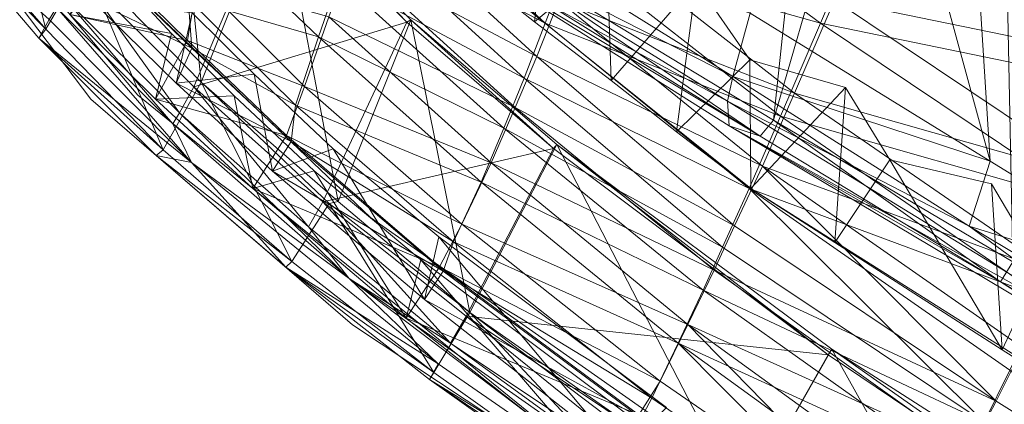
# Model space of a CAD drawing. Header units: inches. Extents: x -296 to -171, y 54 to 179.
# Tile 10 of 62: x -283.68 to -279.71, y 68.19 to 69.74. Entities that reach past the tile are written whole.
import ezdxf

# ---------------------------------------------------------------- set-up
doc = ezdxf.new("R2010")
doc.units = ezdxf.units.IN
doc.header["$LTSCALE"] = 0.299896
doc.header["$MEASUREMENT"] = 0
doc.layers.add('A-FURN-HAWORTH-ATT', color=7, linetype='Continuous')
doc.layers.add('CET Default', color=7, linetype='Continuous')
doc.layers.add('A-FURN-P-SEAT', color=7, linetype='Continuous', true_color=0xce0000)
doc.layers.add('CET color Grey80', color=7, linetype='Continuous', true_color=0xcccdc8)
doc.styles.add('Arial', font='arial.ttf')

# ---------------------------------------------------------------- blocks, each defined once
blk = doc.blocks.new('*C69')
at = {"layer": 'A-FURN-P-SEAT', "linetype": 'Continuous', "lineweight": 0}
for points in [[(2.6681, 16.8798), (3.4639, 17.7498), (4.4815, 18.2375), (5.8408, 18.5032), (7.6002, 18.3869), (8.2639, 16.9075), (9.7353, 16.1932), (10.115, 16.4274), (10.5124, 17.6049), (10.5124, 17.6049), (10.3897, 18.8231), (10.0826, 18.8126), (9.9815, 19.7035), (9.6174, 20.1644), (8.513, 20.5605), (7.6764, 20.6877), (6.816, 21.4823), (5.0865, 22.2104), (3.7176, 22.4706), (0, 22.6994)], [(1.9328, 19.216), (4.1951, 18.844), (7.2332, 17.7614), (9.1649, 16.7857), (9.5946, 15.8709), (9.8317, 15.7688), (9.9496, 15.9832), (9.9496, 15.9832), (9.8345, 16.6853), (9.0642, 17.3987), (8.4111, 19.1248), (7.5112, 20.6146), (6.9769, 21.1722), (6.3741, 21.5787), (4.9304, 22.1023), (2.0107, 22.5662), (-2.0107, 22.5662)], [(1.4308, 20.8814), (1.7712, 20.6897), (2.174, 20.8105), (2.4749, 20.6485), (2.8643, 20.7443), (3.2089, 20.5815), (3.5604, 20.6889), (3.9302, 20.4998), (4.2819, 20.6219), (4.4689, 20.423), (4.8346, 20.4281), (5.9512, 19.8743), (6.1842, 19.9129), (6.1842, 19.9129), (4.6793, 20.8704), (2.601, 21.1912), (0, 21.2934)]]:
    blk.add_lwpolyline(points, dxfattribs=at)
blk.add_lwpolyline([(9.791, 16.3322), (9.1557, 16.8699), (8.3723, 18.997), (7.887, 19.905), (7.0434, 20.8539), (6.4797, 21.2731), (5.6944, 21.6159), (3.8709, 22.0595), (1.2873, 22.2892), (-1.2873, 22.2892), (-3.8709, 22.0595), (-5.6944, 21.6159), (-6.7786, 21.1517), (-7.887, 19.905), (-8.3723, 18.997), (-9.1557, 16.8699), (-9.791, 16.3322), (-9.8056, 15.7726), (-5.8614, 16.3932), (1.7221, 16.5101), (7.1642, 16.1882), (9.8056, 15.7726), (9.791, 16.3322)], close=True, dxfattribs=at)
at = {"layer": 'A-FURN-HAWORTH-ATT', "linetype": 'Continuous', "style": 'Arial'}
for tag in ['CAPPN', 'CAPTG', 'CAPQT', 'CAPMC', 'CAPMG', 'L2', 'L3', 'PSPN', 'PST1', 'PST2', 'PST3', 'PSQT', 'PSMC', 'L1']:
    blk.add_attdef(tag, (0, 0), '', height=0.00394, dxfattribs=at).dxf.unprotected_set("ltscale", 0)
blk = doc.blocks.new('*C115')
at = {"layer": 'CET color Grey80', "linetype": 'Continuous', "lineweight": 0}
for points in [[(-0.5754, 13.6971, 4.112), (-0.8973, 14.1225, 4.052), (-0.5366, 25.8152, 2.9071), (-0.5754, 13.6971, 4.112)], [(-0.8973, 14.1225, 4.052), (-0.5086, 25.7904, 3.4131), (-0.5366, 25.8152, 2.9071), (-0.8973, 14.1225, 4.052)], [(-0.5754, 13.6971, 4.112), (-0.5366, 25.8152, 2.9071), (-0.4438, 25.407, 2.8919), (-0.5754, 13.6971, 4.112)], [(0.8955, 14.1235, 4.052), (0.4322, 25.407, 2.8919), (0.525, 25.8152, 2.9074), (0.8955, 14.1235, 4.052)], [(0.8422, 13.9568, 5.914), (0.525, 25.8152, 2.9074), (0.5021, 25.7898, 3.4128), (0.8422, 13.9568, 5.914)], [(0.8422, 13.9568, 5.914), (0.8955, 14.1235, 4.052), (0.525, 25.8152, 2.9074), (0.8422, 13.9568, 5.914)], [(-0.8973, 14.1225, 4.052), (-0.8439, 13.9526, 5.9165), (-0.5086, 25.7904, 3.4131), (-0.8973, 14.1225, 4.052)], [(-0.8197, 13.8845, 5.9534), (-0.5086, 25.7904, 3.4131), (-0.8439, 13.9526, 5.9165), (-0.8197, 13.8845, 5.9534)], [(-0.8197, 13.8845, 5.9534), (-0.4993, 25.7794, 3.4449), (-0.5086, 25.7904, 3.4131), (-0.8197, 13.8845, 5.9534)], [(-0.8024, 13.9896, 5.9322), (-0.4993, 25.7794, 3.4449), (-0.8197, 13.8845, 5.9534), (-0.8024, 13.9896, 5.9322)], [(-0.8024, 13.9896, 5.9322), (-0.4909, 25.7659, 3.4724), (-0.4993, 25.7794, 3.4449), (-0.8024, 13.9896, 5.9322)], [(0.4864, 25.7656, 3.4729), (0.8203, 14.0189, 5.9177), (0.4942, 25.7793, 3.4452), (0.4864, 25.7656, 3.4729)], [(0.4942, 25.7793, 3.4452), (0.8422, 13.9568, 5.914), (0.5021, 25.7898, 3.4128), (0.4942, 25.7793, 3.4452)], [(0.4942, 25.7793, 3.4452), (0.8203, 14.0189, 5.9177), (0.8422, 13.9568, 5.914), (0.4942, 25.7793, 3.4452)], [(-0.4056, 25.6771, 3.6151), (-0.4909, 25.7659, 3.4724), (-0.8024, 13.9896, 5.9322), (-0.4056, 25.6771, 3.6151)], [(0.4057, 25.6771, 3.615), (0.8009, 13.9907, 5.9322), (0.4864, 25.7656, 3.4729), (0.4057, 25.6771, 3.615)], [(0.4864, 25.7656, 3.4729), (0.8009, 13.9907, 5.9322), (0.8203, 14.0189, 5.9177), (0.4864, 25.7656, 3.4729)], [(-0.4056, 25.6771, 3.6151), (-0.8024, 13.9896, 5.9322), (-0.5373, 13.6059, 6.0459), (-0.4056, 25.6771, 3.6151)], [(-0.1834, 13.697, 6.0459), (-0.4056, 25.6771, 3.6151), (-0.5373, 13.6059, 6.0459), (-0.1834, 13.697, 6.0459)], [(-0.1834, 13.697, 6.0459), (-0.2301, 25.6627, 3.7106), (-0.4056, 25.6771, 3.6151), (-0.1834, 13.697, 6.0459)], [(-0.1834, 13.697, 6.0459), (0.2301, 25.6627, 3.7107), (-0.2301, 25.6627, 3.7106), (-0.1834, 13.697, 6.0459)], [(-0.1834, 13.697, 6.0459), (0.1824, 13.697, 6.0459), (0.2301, 25.6627, 3.7107), (-0.1834, 13.697, 6.0459)], [(0.1824, 13.697, 6.0459), (0.5349, 13.607, 6.0459), (0.4057, 25.6771, 3.615), (0.1824, 13.697, 6.0459)], [(0.1824, 13.697, 6.0459), (0.4057, 25.6771, 3.615), (0.2301, 25.6627, 3.7107), (0.1824, 13.697, 6.0459)], [(0.4057, 25.6771, 3.615), (0.5349, 13.607, 6.0459), (0.8009, 13.9907, 5.9322), (0.4057, 25.6771, 3.615)], [(-0.1958, 13.795, 4.112), (-0.5754, 13.6971, 4.112), (-0.4438, 25.407, 2.8919), (-0.1958, 13.795, 4.112)], [(-0.1958, 13.795, 4.112), (-0.4438, 25.407, 2.8919), (-0.2171, 25.2331, 2.8919), (-0.1958, 13.795, 4.112)], [(0.5733, 13.6979, 4.112), (0.2055, 25.2331, 2.8919), (0.4322, 25.407, 2.8919), (0.5733, 13.6979, 4.112)], [(0.8955, 14.1235, 4.052), (0.5733, 13.6979, 4.112), (0.4322, 25.407, 2.8919), (0.8955, 14.1235, 4.052)], [(0.5733, 13.6979, 4.112), (0.1947, 13.795, 4.112), (0.2055, 25.2331, 2.8919), (0.5733, 13.6979, 4.112)], [(3.3392, 22.5066, 34.2445), (1.9909, 22.6349, 34.3989), (1.9904, 22.601, 34.4817), (3.3392, 22.5066, 34.2445)], [(3.3392, 22.5066, 34.2445), (1.9912, 22.5451, 34.184), (1.9909, 22.6349, 34.3989), (3.3392, 22.5066, 34.2445)], [(3.3328, 22.1909, 34.3894), (3.3375, 22.4737, 34.3124), (1.9904, 22.601, 34.4817), (3.3328, 22.1909, 34.3894)], [(3.3328, 22.1909, 34.3894), (1.9904, 22.601, 34.4817), (1.9906, 22.36, 34.5345), (3.3328, 22.1909, 34.3894)], [(3.3392, 22.5066, 34.2445), (1.9904, 22.601, 34.4817), (3.3375, 22.4737, 34.3124), (3.3392, 22.5066, 34.2445)], [(3.8232, 22.3162, 33.8576), (1.9909, 22.4786, 34.0906), (1.9912, 22.5451, 34.184), (3.8232, 22.3162, 33.8576)], [(3.8232, 22.3162, 33.8576), (1.9912, 22.5451, 34.184), (3.34, 22.4347, 34.0439), (3.8232, 22.3162, 33.8576)], [(3.3392, 22.5066, 34.2445), (3.34, 22.4347, 34.0439), (1.9912, 22.5451, 34.184), (3.3392, 22.5066, 34.2445)], [(3.3384, 22.3366, 33.8978), (1.9907, 22.4254, 34.0536), (1.9909, 22.4786, 34.0906), (3.3384, 22.3366, 33.8978)], [(3.3384, 22.3366, 33.8978), (1.9909, 22.4786, 34.0906), (3.8232, 22.3162, 33.8576), (3.3384, 22.3366, 33.8978)], [(2.5415, 22.4818, 37.3861), (3.6099, 22.1061, 34.0128), (2.466, 22.2432, 34.1895), (2.5415, 22.4818, 37.3861)], [(3.5441, 22.3399, 37.2245), (2.5415, 22.4818, 37.3861), (2.536, 22.208, 37.5418), (3.5441, 22.3399, 37.2245)], [(2.5415, 22.4818, 37.3861), (3.5441, 22.3399, 37.2245), (3.6099, 22.1061, 34.0128), (2.5415, 22.4818, 37.3861)], [(4.044, 22.0949, 34.2593), (3.3375, 22.4737, 34.3124), (3.3328, 22.1909, 34.3894), (4.044, 22.0949, 34.2593)], [(4.0666, 22.4043, 34.1184), (3.3392, 22.5066, 34.2445), (3.3375, 22.4737, 34.3124), (4.0666, 22.4043, 34.1184)], [(4.044, 22.0949, 34.2593), (4.0577, 22.3714, 34.1754), (3.3375, 22.4737, 34.3124), (4.044, 22.0949, 34.2593)], [(4.0666, 22.4043, 34.1184), (3.3375, 22.4737, 34.3124), (4.0577, 22.3714, 34.1754), (4.0666, 22.4043, 34.1184)], [(4.0666, 22.4043, 34.1184), (3.34, 22.4347, 34.0439), (3.3392, 22.5066, 34.2445), (4.0666, 22.4043, 34.1184)], [(4.0666, 22.4043, 34.1184), (4.6073, 22.2285, 33.7473), (3.34, 22.4347, 34.0439), (4.0666, 22.4043, 34.1184)], [(3.8232, 22.3162, 33.8576), (3.34, 22.4347, 34.0439), (4.6073, 22.2285, 33.7473), (3.8232, 22.3162, 33.8576)], [(3.3389, 22.211, 33.8543), (1.9922, 22.2993, 34.0172), (1.9907, 22.4254, 34.0536), (3.3389, 22.211, 33.8543)], [(3.3389, 22.211, 33.8543), (1.9907, 22.4254, 34.0536), (3.3384, 22.3366, 33.8978), (3.3389, 22.211, 33.8543)], [(4.7451, 22.2753, 33.9393), (4.0666, 22.4043, 34.1184), (4.0577, 22.3714, 34.1754), (4.7451, 22.2753, 33.9393)], [(4.7451, 22.2753, 33.9393), (4.6073, 22.2285, 33.7473), (4.0666, 22.4043, 34.1184), (4.7451, 22.2753, 33.9393)], [(1.995, 21.5887, 33.9117), (0.6877, 22.3695, 34.5737), (0.6637, 21.6514, 33.9969), (1.995, 21.5887, 33.9117)], [(1.995, 21.5887, 33.9117), (1.9912, 22.3109, 34.5064), (0.6877, 22.3695, 34.5737), (1.995, 21.5887, 33.9117)], [(3.3328, 22.1909, 34.3894), (1.9906, 22.36, 34.5345), (1.9912, 22.3109, 34.5064), (3.3328, 22.1909, 34.3894)], [(2.5248, 22.3786, 37.3311), (2.4554, 22.1259, 34.1983), (3.5932, 21.9895, 34.0211), (2.5248, 22.3786, 37.3311)], [(3.5178, 22.2377, 37.1713), (2.5216, 22.2145, 37.4247), (2.5248, 22.3786, 37.3311), (3.5178, 22.2377, 37.1713)], [(2.5248, 22.3786, 37.3311), (3.5932, 21.9895, 34.0211), (3.5178, 22.2377, 37.1713), (2.5248, 22.3786, 37.3311)], [(4.7359, 21.9287, 34.078), (4.0577, 22.3714, 34.1754), (4.044, 22.0949, 34.2593), (4.7359, 21.9287, 34.078)], [(4.7359, 21.9287, 34.078), (4.7314, 22.2419, 34.0018), (4.0577, 22.3714, 34.1754), (4.7359, 21.9287, 34.078)], [(4.7451, 22.2753, 33.9393), (4.0577, 22.3714, 34.1754), (4.7314, 22.2419, 34.0018), (4.7451, 22.2753, 33.9393)], [(3.5441, 22.3399, 37.2245), (2.536, 22.208, 37.5418), (3.5314, 22.093, 37.3793), (3.5441, 22.3399, 37.2245)], [(4.0698, 22.1008, 33.6905), (3.3389, 22.211, 33.8543), (3.3384, 22.3366, 33.8978), (4.0698, 22.1008, 33.6905)], [(4.0698, 22.1008, 33.6905), (3.3384, 22.3366, 33.8978), (4.0685, 22.2171, 33.7458), (4.0698, 22.1008, 33.6905)], [(4.0685, 22.2171, 33.7458), (3.3384, 22.3366, 33.8978), (3.8232, 22.3162, 33.8576), (4.0685, 22.2171, 33.7458)], [(4.341, 22.1959, 37.0291), (3.5441, 22.3399, 37.2245), (3.5314, 22.093, 37.3793), (4.341, 22.1959, 37.0291)], [(3.5441, 22.3399, 37.2245), (4.341, 22.1959, 37.0291), (4.1617, 22.0106, 33.9011), (3.5441, 22.3399, 37.2245)], [(3.5441, 22.3399, 37.2245), (4.1617, 22.0106, 33.9011), (3.6099, 22.1061, 34.0128), (3.5441, 22.3399, 37.2245)], [(4.7488, 22.0795, 33.5398), (4.0685, 22.2171, 33.7458), (3.8232, 22.3162, 33.8576), (4.7488, 22.0795, 33.5398)], [(4.7488, 22.0795, 33.5398), (3.8232, 22.3162, 33.8576), (4.7506, 22.1312, 33.5854), (4.7488, 22.0795, 33.5398)], [(4.7506, 22.1312, 33.5854), (3.8232, 22.3162, 33.8576), (4.6073, 22.2285, 33.7473), (4.7506, 22.1312, 33.5854)], [(1.9922, 22.2993, 34.0172), (1.9966, 21.6159, 33.8817), (0.6637, 21.7084, 33.9412), (1.9922, 22.2993, 34.0172)], [(3.3677, 21.4297, 33.7093), (3.3328, 22.1909, 34.3894), (1.9912, 22.3109, 34.5064), (3.3677, 21.4297, 33.7093)], [(3.3677, 21.4297, 33.7093), (1.9912, 22.3109, 34.5064), (1.995, 21.5887, 33.9117), (3.3677, 21.4297, 33.7093)], [(3.3389, 22.211, 33.8543), (1.9966, 21.6159, 33.8817), (1.9922, 22.2993, 34.0172), (3.3389, 22.211, 33.8543)], [(5.3908, 22.1024, 33.6732), (4.6073, 22.2285, 33.7473), (4.7451, 22.2753, 33.9393), (5.3908, 22.1024, 33.6732)], [(5.3908, 22.1024, 33.6732), (4.7451, 22.2753, 33.9393), (4.7314, 22.2419, 34.0018), (5.3908, 22.1024, 33.6732)], [(3.5178, 22.2377, 37.1713), (3.5092, 22.101, 37.2636), (2.5216, 22.2145, 37.4247), (3.5178, 22.2377, 37.1713)], [(4.3071, 22.0949, 36.9781), (3.5092, 22.101, 37.2636), (3.5178, 22.2377, 37.1713), (4.3071, 22.0949, 36.9781)], [(3.5178, 22.2377, 37.1713), (3.5932, 21.9895, 34.0211), (4.1399, 21.8948, 33.9093), (3.5178, 22.2377, 37.1713)], [(3.5178, 22.2377, 37.1713), (4.1399, 21.8948, 33.9093), (4.3071, 22.0949, 36.9781), (3.5178, 22.2377, 37.1713)], [(5.3844, 21.7459, 33.844), (5.3845, 22.0559, 33.7545), (4.7314, 22.2419, 34.0018), (5.3844, 21.7459, 33.844)], [(5.3844, 21.7459, 33.844), (4.7314, 22.2419, 34.0018), (4.7359, 21.9287, 34.078), (5.3844, 21.7459, 33.844)], [(5.3908, 22.1024, 33.6732), (4.7314, 22.2419, 34.0018), (5.3845, 22.0559, 33.7545), (5.3908, 22.1024, 33.6732)], [(1.2865, 22.2199, 37.4674), (2.5216, 22.2145, 37.4247), (2.5249, 22.1233, 37.325), (1.2865, 22.2199, 37.4674)], [(2.5441, 21.878, 37.0953), (1.2951, 22.0075, 37.2627), (1.2865, 22.2199, 37.4674), (2.5441, 21.878, 37.0953)], [(2.5441, 21.878, 37.0953), (1.2865, 22.2199, 37.4674), (2.5249, 22.1233, 37.325), (2.5441, 21.878, 37.0953)], [(1.289, 22.1456, 37.5592), (2.5298, 22.0468, 37.4148), (2.536, 22.208, 37.5418), (1.289, 22.1456, 37.5592)], [(3.3389, 22.211, 33.8543), (3.3716, 21.4494, 33.6904), (1.9966, 21.6159, 33.8817), (3.3389, 22.211, 33.8543)], [(2.5249, 22.1233, 37.325), (2.5216, 22.2145, 37.4247), (3.5092, 22.101, 37.2636), (2.5249, 22.1233, 37.325)], [(2.5298, 22.0468, 37.4148), (3.5314, 22.093, 37.3793), (2.536, 22.208, 37.5418), (2.5298, 22.0468, 37.4148)], [(3.3716, 21.4494, 33.6904), (3.3389, 22.211, 33.8543), (4.0698, 22.1008, 33.6905), (3.3716, 21.4494, 33.6904)], [(4.341, 22.1959, 37.0291), (3.5314, 22.093, 37.3793), (4.3297, 21.9432, 37.1923), (4.341, 22.1959, 37.0291)], [(4.7518, 21.9601, 33.4825), (4.0698, 22.1008, 33.6905), (4.0685, 22.2171, 33.7458), (4.7518, 21.9601, 33.4825)], [(4.7518, 21.9601, 33.4825), (4.0685, 22.2171, 33.7458), (4.7488, 22.0795, 33.5398), (4.7518, 21.9601, 33.4825)], [(4.341, 22.1959, 37.0291), (4.5928, 21.9092, 33.7848), (4.1617, 22.0106, 33.9011), (4.341, 22.1959, 37.0291)], [(4.8603, 22.0804, 36.8887), (4.341, 22.1959, 37.0291), (4.3297, 21.9432, 37.1923), (4.8603, 22.0804, 36.8887)], [(4.341, 22.1959, 37.0291), (4.8603, 22.0804, 36.8887), (4.5928, 21.9092, 33.7848), (4.341, 22.1959, 37.0291)], [(5.3908, 22.1024, 33.6732), (5.3929, 22.0169, 33.4268), (4.6073, 22.2285, 33.7473), (5.3908, 22.1024, 33.6732)], [(5.391, 21.9589, 33.3166), (4.7506, 22.1312, 33.5854), (4.6073, 22.2285, 33.7473), (5.391, 21.9589, 33.3166)], [(5.391, 21.9589, 33.3166), (4.6073, 22.2285, 33.7473), (5.3929, 22.0169, 33.4268), (5.391, 21.9589, 33.3166)], [(4.044, 22.0949, 34.2593), (3.3328, 22.1909, 34.3894), (4.0158, 22.0693, 34.2334), (4.044, 22.0949, 34.2593)], [(4.1288, 21.2879, 33.5363), (4.0158, 22.0693, 34.2334), (3.3328, 22.1909, 34.3894), (4.1288, 21.2879, 33.5363)], [(4.1288, 21.2879, 33.5363), (3.3328, 22.1909, 34.3894), (3.3677, 21.4297, 33.7093), (4.1288, 21.2879, 33.5363)], [(2.5474, 21.7927, 37.1769), (2.5298, 22.0468, 37.4148), (1.289, 22.1456, 37.5592), (2.5474, 21.7927, 37.1769)], [(2.5474, 21.7927, 37.1769), (1.289, 22.1456, 37.5592), (1.2968, 21.9236, 37.3458), (2.5474, 21.7927, 37.1769)], [(2.5441, 21.878, 37.0953), (2.5249, 22.1233, 37.325), (3.5323, 21.9775, 37.1363), (2.5441, 21.878, 37.0953)], [(2.5249, 22.1233, 37.325), (3.5092, 22.101, 37.2636), (3.5323, 21.9775, 37.1363), (2.5249, 22.1233, 37.325)], [(5.3883, 21.9081, 33.2687), (4.7488, 22.0795, 33.5398), (4.7506, 22.1312, 33.5854), (5.3883, 21.9081, 33.2687)], [(5.3883, 21.9081, 33.2687), (4.7506, 22.1312, 33.5854), (5.391, 21.9589, 33.3166), (5.3883, 21.9081, 33.2687)], [(2.5298, 22.0468, 37.4148), (3.5387, 21.8981, 37.2235), (3.5314, 22.093, 37.3793), (2.5298, 22.0468, 37.4148)], [(3.3716, 21.4494, 33.6904), (4.0698, 22.1008, 33.6905), (4.1383, 21.3052, 33.5155), (3.3716, 21.4494, 33.6904)], [(4.3071, 22.0949, 36.9781), (4.3019, 21.9546, 37.0781), (3.5092, 22.101, 37.2636), (4.3071, 22.0949, 36.9781)], [(3.5323, 21.9775, 37.1363), (3.5092, 22.101, 37.2636), (4.3019, 21.9546, 37.0781), (3.5323, 21.9775, 37.1363)], [(3.5387, 21.8981, 37.2235), (4.3297, 21.9432, 37.1923), (3.5314, 22.093, 37.3793), (3.5387, 21.8981, 37.2235)], [(4.7359, 21.9287, 34.078), (4.044, 22.0949, 34.2593), (4.0158, 22.0693, 34.2334), (4.7359, 21.9287, 34.078)], [(4.1383, 21.3052, 33.5155), (4.0698, 22.1008, 33.6905), (4.7518, 21.9601, 33.4825), (4.1383, 21.3052, 33.5155)], [(4.3071, 22.0949, 36.9781), (4.1399, 21.8948, 33.9093), (4.5669, 21.7942, 33.7934), (4.3071, 22.0949, 36.9781)], [(4.8206, 21.9819, 36.8371), (4.3019, 21.9546, 37.0781), (4.3071, 22.0949, 36.9781), (4.8206, 21.9819, 36.8371)], [(4.3071, 22.0949, 36.9781), (4.5669, 21.7942, 33.7934), (4.8206, 21.9819, 36.8371), (4.3071, 22.0949, 36.9781)], [(4.8603, 22.0804, 36.8887), (4.3297, 21.9432, 37.1923), (4.8668, 21.8104, 37.0371), (4.8603, 22.0804, 36.8887)], [(4.8603, 22.0804, 36.8887), (4.937, 21.8184, 33.6554), (4.5928, 21.9092, 33.7848), (4.8603, 22.0804, 36.8887)], [(5.3927, 21.7886, 33.2079), (4.7518, 21.9601, 33.4825), (4.7488, 22.0795, 33.5398), (5.3927, 21.7886, 33.2079)], [(5.3927, 21.7886, 33.2079), (4.7488, 22.0795, 33.5398), (5.3883, 21.9081, 33.2687), (5.3927, 21.7886, 33.2079)], [(4.8603, 22.0804, 36.8887), (5.33, 21.9573, 36.7511), (4.937, 21.8184, 33.6554), (4.8603, 22.0804, 36.8887)], [(5.33, 21.9573, 36.7511), (4.8603, 22.0804, 36.8887), (4.8668, 21.8104, 37.0371), (5.33, 21.9573, 36.7511)], [(5.9911, 21.8893, 33.3267), (5.3908, 22.1024, 33.6732), (5.3845, 22.0559, 33.7545), (5.9911, 21.8893, 33.3267)], [(5.9911, 21.8893, 33.3267), (5.3929, 22.0169, 33.4268), (5.3908, 22.1024, 33.6732), (5.9911, 21.8893, 33.3267)], [(2.5474, 21.7927, 37.1769), (3.5387, 21.8981, 37.2235), (2.5298, 22.0468, 37.4148), (2.5474, 21.7927, 37.1769)], [(4.855, 21.0967, 33.2697), (4.7359, 21.9287, 34.078), (4.0158, 22.0693, 34.2334), (4.855, 21.0967, 33.2697)], [(4.855, 21.0967, 33.2697), (4.0158, 22.0693, 34.2334), (4.1288, 21.2879, 33.5363), (4.855, 21.0967, 33.2697)], [(5.8946, 21.5315, 33.5922), (5.3845, 22.0559, 33.7545), (5.3844, 21.7459, 33.844), (5.8946, 21.5315, 33.5922)], [(5.8946, 21.5315, 33.5922), (5.9923, 21.8484, 33.4396), (5.3845, 22.0559, 33.7545), (5.8946, 21.5315, 33.5922)], [(5.9911, 21.8893, 33.3267), (5.3845, 22.0559, 33.7545), (5.9923, 21.8484, 33.4396), (5.9911, 21.8893, 33.3267)], [(1.3059, 21.7612, 36.9987), (1.2951, 22.0075, 37.2627), (2.5441, 21.878, 37.0953), (1.3059, 21.7612, 36.9987)], [(2.5441, 21.878, 37.0953), (3.5323, 21.9775, 37.1363), (3.5561, 21.713, 36.8671), (2.5441, 21.878, 37.0953)], [(3.5561, 21.713, 36.8671), (3.5323, 21.9775, 37.1363), (4.36, 21.8192, 36.9161), (3.5561, 21.713, 36.8671)], [(3.5323, 21.9775, 37.1363), (4.3019, 21.9546, 37.0781), (4.36, 21.8192, 36.9161), (3.5323, 21.9775, 37.1363)], [(4.1383, 21.3052, 33.5155), (4.7518, 21.9601, 33.4825), (4.8585, 21.1064, 33.2597), (4.1383, 21.3052, 33.5155)], [(4.8206, 21.9819, 36.8371), (4.8361, 21.8287, 36.9245), (4.3019, 21.9546, 37.0781), (4.8206, 21.9819, 36.8371)], [(4.8206, 21.9819, 36.8371), (4.5669, 21.7942, 33.7934), (4.9067, 21.7045, 33.6643), (4.8206, 21.9819, 36.8371)], [(4.8585, 21.1064, 33.2597), (4.7518, 21.9601, 33.4825), (5.3927, 21.7886, 33.2079), (4.8585, 21.1064, 33.2597)], [(4.8206, 21.9819, 36.8371), (4.9067, 21.7045, 33.6643), (5.2838, 21.8624, 36.6981), (4.8206, 21.9819, 36.8371)], [(5.2838, 21.8624, 36.6981), (4.8361, 21.8287, 36.9245), (4.8206, 21.9819, 36.8371), (5.2838, 21.8624, 36.6981)], [(5.33, 21.9573, 36.7511), (4.8668, 21.8104, 37.0371), (5.3379, 21.6884, 36.8693), (5.33, 21.9573, 36.7511)], [(5.33, 21.9573, 36.7511), (5.276, 21.7138, 33.5197), (4.937, 21.8184, 33.6554), (5.33, 21.9573, 36.7511)], [(1.3069, 21.6709, 37.0748), (2.5474, 21.7927, 37.1769), (1.2968, 21.9236, 37.3458), (1.3069, 21.6709, 37.0748)], [(3.5387, 21.8981, 37.2235), (4.3662, 21.7359, 36.9996), (4.3297, 21.9432, 37.1923), (3.5387, 21.8981, 37.2235)], [(4.36, 21.8192, 36.9161), (4.3019, 21.9546, 37.0781), (4.8361, 21.8287, 36.9245), (4.36, 21.8192, 36.9161)], [(4.3662, 21.7359, 36.9996), (4.8668, 21.8104, 37.0371), (4.3297, 21.9432, 37.1923), (4.3662, 21.7359, 36.9996)], [(5.5229, 20.8391, 32.9167), (5.3844, 21.7459, 33.844), (4.7359, 21.9287, 34.078), (5.5229, 20.8391, 32.9167)], [(5.5229, 20.8391, 32.9167), (4.7359, 21.9287, 34.078), (4.855, 21.0967, 33.2697), (5.5229, 20.8391, 32.9167)], [(1.3059, 21.7612, 36.9987), (2.5441, 21.878, 37.0953), (2.5627, 21.6423, 36.824), (1.3059, 21.7612, 36.9987)], [(2.5627, 21.6423, 36.824), (2.5441, 21.878, 37.0953), (3.5561, 21.713, 36.8671), (2.5627, 21.6423, 36.824)], [(2.5474, 21.7927, 37.1769), (3.5607, 21.6251, 36.9459), (3.5387, 21.8981, 37.2235), (2.5474, 21.7927, 37.1769)], [(3.5607, 21.6251, 36.9459), (4.3662, 21.7359, 36.9996), (3.5387, 21.8981, 37.2235), (3.5607, 21.6251, 36.9459)], [(5.2838, 21.8624, 36.6981), (5.3013, 21.7121, 36.7596), (4.8361, 21.8287, 36.9245), (5.2838, 21.8624, 36.6981)], [(3.5561, 21.713, 36.8671), (4.36, 21.8192, 36.9161), (4.4168, 21.5341, 36.6009), (3.5561, 21.713, 36.8671)], [(4.36, 21.8192, 36.9161), (4.8361, 21.8287, 36.9245), (4.9491, 21.664, 36.7159), (4.36, 21.8192, 36.9161)], [(4.4168, 21.5341, 36.6009), (4.36, 21.8192, 36.9161), (4.9491, 21.664, 36.7159), (4.4168, 21.5341, 36.6009)], [(4.3662, 21.7359, 36.9996), (4.956, 21.5773, 36.7958), (4.8668, 21.8104, 37.0371), (4.3662, 21.7359, 36.9996)], [(4.9491, 21.664, 36.7159), (4.8361, 21.8287, 36.9245), (5.3013, 21.7121, 36.7596), (4.9491, 21.664, 36.7159)], [(4.956, 21.5773, 36.7958), (5.3379, 21.6884, 36.8693), (4.8668, 21.8104, 37.0371), (4.956, 21.5773, 36.7958)], [(1.3159, 21.5377, 36.7085), (1.3059, 21.7612, 36.9987), (2.5627, 21.6423, 36.824), (1.3159, 21.5377, 36.7085)], [(1.3069, 21.6709, 37.0748), (2.5649, 21.5498, 36.8975), (2.5474, 21.7927, 37.1769), (1.3069, 21.6709, 37.0748)], [(2.5649, 21.5498, 36.8975), (3.5607, 21.6251, 36.9459), (2.5474, 21.7927, 37.1769), (2.5649, 21.5498, 36.8975)], [(3.5607, 21.6251, 36.9459), (4.4214, 21.4433, 36.6763), (4.3662, 21.7359, 36.9996), (3.5607, 21.6251, 36.9459)], [(4.4214, 21.4433, 36.6763), (4.956, 21.5773, 36.7958), (4.3662, 21.7359, 36.9996), (4.4214, 21.4433, 36.6763)], [(1.995, 21.5887, 33.9117), (0.6637, 21.6514, 33.9969), (0.6637, 21.7084, 33.9412), (1.995, 21.5887, 33.9117)], [(1.995, 21.5887, 33.9117), (0.6637, 21.7084, 33.9412), (1.9966, 21.6159, 33.8817), (1.995, 21.5887, 33.9117)], [(2.5627, 21.6423, 36.824), (3.5561, 21.713, 36.8671), (3.5856, 21.4788, 36.5758), (2.5627, 21.6423, 36.824)], [(3.5856, 21.4788, 36.5758), (3.5561, 21.713, 36.8671), (4.4168, 21.5341, 36.6009), (3.5856, 21.4788, 36.5758)], [(0, 21.4858, 36.8361), (1.3162, 21.4398, 36.7745), (1.3069, 21.6709, 37.0748), (0, 21.4858, 36.8361)], [(1.3162, 21.4398, 36.7745), (2.5649, 21.5498, 36.8975), (1.3069, 21.6709, 37.0748), (1.3162, 21.4398, 36.7745)], [(1.3159, 21.5377, 36.7085), (2.5627, 21.6423, 36.824), (2.5822, 21.4532, 36.5657), (1.3159, 21.5377, 36.7085)], [(2.5822, 21.4532, 36.5657), (2.5627, 21.6423, 36.824), (3.5856, 21.4788, 36.5758), (2.5822, 21.4532, 36.5657)], [(4.4168, 21.5341, 36.6009), (4.9491, 21.664, 36.7159), (5.0542, 21.3793, 36.3706), (4.4168, 21.5341, 36.6009)], [(3.3677, 21.4297, 33.7093), (1.995, 21.5887, 33.9117), (1.9966, 21.6159, 33.8817), (3.3677, 21.4297, 33.7093)], [(3.3677, 21.4297, 33.7093), (1.9966, 21.6159, 33.8817), (3.3716, 21.4494, 33.6904), (3.3677, 21.4297, 33.7093)], [(2.5649, 21.5498, 36.8975), (3.5882, 21.3836, 36.6456), (3.5607, 21.6251, 36.9459), (2.5649, 21.5498, 36.8975)], [(3.5882, 21.3836, 36.6456), (4.4214, 21.4433, 36.6763), (3.5607, 21.6251, 36.9459), (3.5882, 21.3836, 36.6456)], [(1.3309, 21.3035, 36.3155), (0, 21.5834, 36.7695), (1.3159, 21.5377, 36.7085), (1.3309, 21.3035, 36.3155)], [(2.6074, 21.195, 36.1155), (1.3309, 21.3035, 36.3155), (1.3159, 21.5377, 36.7085), (2.6074, 21.195, 36.1155)], [(2.6074, 21.195, 36.1155), (1.3159, 21.5377, 36.7085), (2.5822, 21.4532, 36.5657), (2.6074, 21.195, 36.1155)], [(1.3162, 21.4398, 36.7745), (2.5831, 21.3541, 36.6298), (2.5649, 21.5498, 36.8975), (1.3162, 21.4398, 36.7745)], [(2.5831, 21.3541, 36.6298), (3.5882, 21.3836, 36.6456), (2.5649, 21.5498, 36.8975), (2.5831, 21.3541, 36.6298)], [(3.5856, 21.4788, 36.5758), (4.4168, 21.5341, 36.6009), (4.4644, 21.2908, 36.275), (3.5856, 21.4788, 36.5758)], [(4.4644, 21.2908, 36.275), (4.4168, 21.5341, 36.6009), (5.0542, 21.3793, 36.3706), (4.4644, 21.2908, 36.275)], [(1.3301, 21.1988, 36.37), (1.3162, 21.4398, 36.7745), (0, 21.4858, 36.8361), (1.3301, 21.1988, 36.37)], [(2.5822, 21.4532, 36.5657), (3.5856, 21.4788, 36.5758), (3.6152, 21.2634, 36.2455), (2.5822, 21.4532, 36.5657)], [(2.6074, 21.195, 36.1155), (2.5822, 21.4532, 36.5657), (3.6152, 21.2634, 36.2455), (2.6074, 21.195, 36.1155)], [(4.1288, 21.2879, 33.5363), (3.3677, 21.4297, 33.7093), (3.3716, 21.4494, 33.6904), (4.1288, 21.2879, 33.5363)], [(4.1288, 21.2879, 33.5363), (3.3716, 21.4494, 33.6904), (4.1383, 21.3052, 33.5155), (4.1288, 21.2879, 33.5363)], [(3.6152, 21.2634, 36.2455), (3.5856, 21.4788, 36.5758), (4.4644, 21.2908, 36.275), (3.6152, 21.2634, 36.2455)], [(3.5882, 21.3836, 36.6456), (4.4665, 21.1931, 36.3413), (4.4214, 21.4433, 36.6763), (3.5882, 21.3836, 36.6456)], [(2.6063, 21.0897, 36.1691), (2.5831, 21.3541, 36.6298), (1.3162, 21.4398, 36.7745), (2.6063, 21.0897, 36.1691)], [(2.6063, 21.0897, 36.1691), (1.3162, 21.4398, 36.7745), (1.3301, 21.1988, 36.37), (2.6063, 21.0897, 36.1691)], [(2.5831, 21.3541, 36.6298), (3.6155, 21.1619, 36.306), (3.5882, 21.3836, 36.6456), (2.5831, 21.3541, 36.6298)], [(3.6155, 21.1619, 36.306), (4.4665, 21.1931, 36.3413), (3.5882, 21.3836, 36.6456), (3.6155, 21.1619, 36.306)], [(2.6063, 21.0897, 36.1691), (3.6155, 21.1619, 36.306), (2.5831, 21.3541, 36.6298), (2.6063, 21.0897, 36.1691)], [(1.3517, 20.9819, 35.5982), (1.3309, 21.3035, 36.3155), (2.6074, 21.195, 36.1155), (1.3517, 20.9819, 35.5982)], [(3.6152, 21.2634, 36.2455), (4.4644, 21.2908, 36.275), (4.5165, 21.065, 35.9013), (3.6152, 21.2634, 36.2455)], [(4.855, 21.0967, 33.2697), (4.1288, 21.2879, 33.5363), (4.1383, 21.3052, 33.5155), (4.855, 21.0967, 33.2697)], [(4.855, 21.0967, 33.2697), (4.1383, 21.3052, 33.5155), (4.8585, 21.1064, 33.2597), (4.855, 21.0967, 33.2697)], [(1.4308, 20.8814, 35.5165), (1.3982, 21.2485, 36.3585), (1.043, 21.263, 36.3802), (1.4308, 20.8814, 35.5165)], [(2.174, 20.8105, 35.3835), (2.1996, 21.2104, 36.302), (1.3982, 21.2485, 36.3585), (2.174, 20.8105, 35.3835)], [(2.174, 20.8105, 35.3835), (1.3982, 21.2485, 36.3585), (1.7712, 20.6897, 35.0902), (2.174, 20.8105, 35.3835)], [(1.7712, 20.6897, 35.0902), (1.3982, 21.2485, 36.3585), (1.4308, 20.8814, 35.5165), (1.7712, 20.6897, 35.0902)], [(2.6074, 21.195, 36.1155), (3.6152, 21.2634, 36.2455), (3.653, 21.0296, 35.8106), (2.6074, 21.195, 36.1155)], [(3.653, 21.0296, 35.8106), (3.6152, 21.2634, 36.2455), (4.5165, 21.065, 35.9013), (3.653, 21.0296, 35.8106)], [(2.4749, 20.6485, 35.0241), (2.1996, 21.2104, 36.302), (2.174, 20.8105, 35.3835), (2.4749, 20.6485, 35.0241)], [(2.4749, 20.6485, 35.0241), (2.6012, 21.1911, 36.2731), (2.1996, 21.2104, 36.302), (2.4749, 20.6485, 35.0241)], [(1.3502, 20.8735, 35.645), (2.6063, 21.0897, 36.1691), (1.3301, 21.1988, 36.37), (1.3502, 20.8735, 35.645)], [(1.3517, 20.9819, 35.5982), (2.6074, 21.195, 36.1155), (2.6439, 20.8786, 35.4108), (1.3517, 20.9819, 35.5982)], [(2.8643, 20.7443, 35.2615), (2.6012, 21.1911, 36.2731), (2.4749, 20.6485, 35.0241), (2.8643, 20.7443, 35.2615)], [(2.8643, 20.7443, 35.2615), (2.9753, 21.143, 36.1913), (2.6012, 21.1911, 36.2731), (2.8643, 20.7443, 35.2615)], [(2.6439, 20.8786, 35.4108), (2.6074, 21.195, 36.1155), (3.653, 21.0296, 35.8106), (2.6439, 20.8786, 35.4108)], [(3.6155, 21.1619, 36.306), (4.5158, 20.9618, 35.9588), (4.4665, 21.1931, 36.3413), (3.6155, 21.1619, 36.306)], [(2.6063, 21.0897, 36.1691), (3.6508, 20.9236, 35.8626), (3.6155, 21.1619, 36.306), (2.6063, 21.0897, 36.1691)], [(3.2089, 20.5815, 34.8964), (2.9753, 21.143, 36.1913), (2.8643, 20.7443, 35.2615), (3.2089, 20.5815, 34.8964)], [(3.2089, 20.5815, 34.8964), (3.3074, 21.0966, 36.1105), (2.9753, 21.143, 36.1913), (3.2089, 20.5815, 34.8964)], [(3.6508, 20.9236, 35.8626), (4.5158, 20.9618, 35.9588), (3.6155, 21.1619, 36.306), (3.6508, 20.9236, 35.8626)], [(1.3502, 20.8735, 35.645), (2.6412, 20.7702, 35.4576), (2.6063, 21.0897, 36.1691), (1.3502, 20.8735, 35.645)], [(2.6412, 20.7702, 35.4576), (3.6508, 20.9236, 35.8626), (2.6063, 21.0897, 36.1691), (2.6412, 20.7702, 35.4576)], [(3.5604, 20.6889, 35.1754), (3.3074, 21.0966, 36.1105), (3.2089, 20.5815, 34.8964), (3.5604, 20.6889, 35.1754)], [(3.5604, 20.6889, 35.1754), (3.6923, 21.0461, 36.0261), (3.3074, 21.0966, 36.1105), (3.5604, 20.6889, 35.1754)], [(0.6341, 21.0245, 11.126), (0.8063, 21.0444, 11.4745), (1.5415, 21.0147, 11.1505), (0.6341, 21.0245, 11.126)], [(1.5415, 21.0147, 11.1505), (0.8063, 21.0444, 11.4745), (2.8038, 21.0161, 11.5761), (1.5415, 21.0147, 11.1505)], [(0.827, 20.9855, 11.6427), (2.8038, 21.0161, 11.5761), (0.8063, 21.0444, 11.4745), (0.827, 20.9855, 11.6427)], [(3.9303, 20.4998, 34.7718), (3.6923, 21.0461, 36.0261), (3.5604, 20.6889, 35.1754), (3.9303, 20.4998, 34.7718)], [(3.653, 21.0296, 35.8106), (4.5165, 21.065, 35.9013), (4.5884, 20.8169, 35.4133), (3.653, 21.0296, 35.8106)], [(3.9303, 20.4998, 34.7718), (4.0988, 20.9867, 35.9282), (3.6923, 21.0461, 36.0261), (3.9303, 20.4998, 34.7718)], [(0.6341, 21.0245, 11.126), (1.5415, 21.0147, 11.1505), (1.5391, 20.9191, 11.043), (0.6341, 21.0245, 11.126)], [(0.827, 20.9855, 11.6427), (2.8594, 20.9338, 11.7703), (2.8038, 21.0161, 11.5761), (0.827, 20.9855, 11.6427)], [(1.5415, 21.0147, 11.1505), (2.6605, 20.9073, 11.0944), (1.5391, 20.9191, 11.043), (1.5415, 21.0147, 11.1505)], [(1.5415, 21.0147, 11.1505), (2.8038, 21.0161, 11.5761), (2.675, 20.9896, 11.1971), (1.5415, 21.0147, 11.1505)], [(1.5415, 21.0147, 11.1505), (2.675, 20.9896, 11.1971), (2.6605, 20.9073, 11.0944), (1.5415, 21.0147, 11.1505)], [(2.6439, 20.8786, 35.4108), (3.653, 21.0296, 35.8106), (3.6993, 20.7299, 35.1418), (2.6439, 20.8786, 35.4108)], [(2.675, 20.9896, 11.1971), (2.8038, 21.0161, 11.5761), (4.0664, 20.9671, 11.6973), (2.675, 20.9896, 11.1971)], [(2.8594, 20.9338, 11.7703), (4.0664, 20.9671, 11.6973), (2.8038, 21.0161, 11.5761), (2.8594, 20.9338, 11.7703)], [(3.6993, 20.7299, 35.1418), (3.653, 21.0296, 35.8106), (4.5884, 20.8169, 35.4133), (3.6993, 20.7299, 35.1418)], [(0.7166, 20.9, 11.7264), (1.7639, 20.8826, 11.7772), (0.827, 20.9855, 11.6427), (0.7166, 20.9, 11.7264)], [(1.7639, 20.8826, 11.7772), (2.8594, 20.9338, 11.7703), (0.827, 20.9855, 11.6427), (1.7639, 20.8826, 11.7772)], [(1.3792, 20.5621, 34.5805), (1.3517, 20.9819, 35.5982), (2.6439, 20.8786, 35.4108), (1.3792, 20.5621, 34.5805)], [(2.675, 20.9896, 11.1971), (4.2284, 20.8738, 11.2327), (2.6605, 20.9073, 11.0944), (2.675, 20.9896, 11.1971)], [(2.675, 20.9896, 11.1971), (4.0664, 20.9671, 11.6973), (4.2159, 20.9376, 11.3092), (2.675, 20.9896, 11.1971)], [(2.675, 20.9896, 11.1971), (4.2159, 20.9376, 11.3092), (4.2284, 20.8738, 11.2327), (2.675, 20.9896, 11.1971)], [(2.8594, 20.9338, 11.7703), (4.0476, 20.8967, 11.9001), (4.0664, 20.9671, 11.6973), (2.8594, 20.9338, 11.7703)], [(1.7639, 20.8826, 11.7772), (2.8903, 20.8367, 11.8494), (2.8594, 20.9338, 11.7703), (1.7639, 20.8826, 11.7772)], [(2.8903, 20.8367, 11.8494), (4.0476, 20.8967, 11.9001), (2.8594, 20.9338, 11.7703), (2.8903, 20.8367, 11.8494)], [(0.7015, 20.6435, 11.826), (1.7639, 20.8826, 11.7772), (0.7166, 20.9, 11.7264), (0.7015, 20.6435, 11.826)], [(3.4269, 17.7981, 10.405), (1.5391, 20.9191, 11.043), (2.6605, 20.9073, 11.0944), (3.4269, 17.7981, 10.405)], [(3.074, 17.4686, 10.3296), (1.5391, 20.9191, 11.043), (3.4269, 17.7981, 10.405), (3.074, 17.4686, 10.3296)], [(2.6412, 20.7702, 35.4576), (3.6952, 20.6215, 35.1886), (3.6508, 20.9236, 35.8626), (2.6412, 20.7702, 35.4576)], [(3.4269, 17.7981, 10.405), (2.6605, 20.9073, 11.0944), (3.9098, 18.0932, 10.5006), (3.4269, 17.7981, 10.405)], [(3.9098, 18.0932, 10.5006), (2.6605, 20.9073, 11.0944), (4.2284, 20.8738, 11.2327), (3.9098, 18.0932, 10.5006)], [(2.8903, 20.8367, 11.8494), (4.062, 20.7977, 11.9908), (4.0476, 20.8967, 11.9001), (2.8903, 20.8367, 11.8494)], [(0.7015, 20.6435, 11.826), (1.8207, 20.6137, 11.8709), (1.7639, 20.8826, 11.7772), (0.7015, 20.6435, 11.826)], [(1.3776, 20.4528, 34.6251), (2.6412, 20.7702, 35.4576), (1.3502, 20.8735, 35.645), (1.3776, 20.4528, 34.6251)], [(1.3792, 20.5621, 34.5805), (2.6439, 20.8786, 35.4108), (2.6923, 20.4736, 34.439), (1.3792, 20.5621, 34.5805)], [(1.8207, 20.6137, 11.8709), (2.8903, 20.8367, 11.8494), (1.7639, 20.8826, 11.7772), (1.8207, 20.6137, 11.8709)], [(2.6923, 20.4736, 34.439), (2.6439, 20.8786, 35.4108), (3.6993, 20.7299, 35.1418), (2.6923, 20.4736, 34.439)], [(1.8207, 20.6137, 11.8709), (2.957, 20.5812, 11.9565), (2.8903, 20.8367, 11.8494), (1.8207, 20.6137, 11.8709)], [(2.957, 20.5812, 11.9565), (4.062, 20.7977, 11.9908), (2.8903, 20.8367, 11.8494), (2.957, 20.5812, 11.9565)], [(1.3776, 20.4528, 34.6251), (2.689, 20.3643, 34.4835), (2.6412, 20.7702, 35.4576), (1.3776, 20.4528, 34.6251)], [(2.689, 20.3643, 34.4835), (3.6952, 20.6215, 35.1886), (2.6412, 20.7702, 35.4576), (2.689, 20.3643, 34.4835)], [(2.6923, 20.4736, 34.439), (3.6993, 20.7299, 35.1418), (3.7583, 20.3547, 34.2491), (2.6923, 20.4736, 34.439)], [(0.7015, 20.6435, 11.826), (2.9549, 17.7655, 12.3382), (3.4492, 18.1642, 12.3483), (0.7015, 20.6435, 11.826)], [(0.7015, 20.6435, 11.826), (3.4492, 18.1642, 12.3483), (1.8207, 20.6137, 11.8709), (0.7015, 20.6435, 11.826)], [(3.9985, 18.4584, 12.3792), (2.957, 20.5812, 11.9565), (1.8207, 20.6137, 11.8709), (3.9985, 18.4584, 12.3792)], [(3.9985, 18.4584, 12.3792), (1.8207, 20.6137, 11.8709), (3.4492, 18.1642, 12.3483), (3.9985, 18.4584, 12.3792)], [(1.4121, 20.049, 33.2976), (1.3792, 20.5621, 34.5805), (2.6923, 20.4736, 34.439), (1.4121, 20.049, 33.2976)], [(1.411, 19.9397, 33.3425), (2.689, 20.3643, 34.4835), (1.3776, 20.4528, 34.6251), (1.411, 19.9397, 33.3425)], [(1.4121, 20.049, 33.2976), (2.6923, 20.4736, 34.439), (2.751, 19.9866, 33.2175), (1.4121, 20.049, 33.2976)], [(2.751, 19.9866, 33.2175), (2.6923, 20.4736, 34.439), (3.7583, 20.3547, 34.2491), (2.751, 19.9866, 33.2175)], [(1.411, 19.9397, 33.3425), (2.7477, 19.8771, 33.2619), (2.689, 20.3643, 34.4835), (1.411, 19.9397, 33.3425)], [(2.0556, 19.9473, 16.4106), (2.9194, 19.759, 16.3193), (0.6511, 20.0154, 16.2807), (2.0556, 19.9473, 16.4106)], [(0.6511, 20.0154, 16.2807), (2.9194, 19.759, 16.3193), (2.5641, 19.555, 16.5793), (0.6511, 20.0154, 16.2807)], [(0.6511, 20.0154, 16.2807), (2.5641, 19.555, 16.5793), (1.507, 19.7084, 16.5721), (0.6511, 20.0154, 16.2807)], [(2.751, 19.9866, 33.2175), (1.4534, 19.397, 31.748), (1.4121, 20.049, 33.2976), (2.751, 19.9866, 33.2175)], [(2.7477, 19.8771, 33.2619), (1.411, 19.9397, 33.3425), (1.4525, 19.2879, 31.7932), (2.7477, 19.8771, 33.2619)]]:
    blk.add_3dface(points, dxfattribs=at)
for points, invisible_edges in [([(0.1947, 13.795, 4.112), (-0.1958, 13.795, 4.112), (-0.2171, 25.2331, 2.8919), (0.1947, 13.795, 4.112)], 4), ([(0.1947, 13.795, 4.112), (-0.2171, 25.2331, 2.8919), (0.2055, 25.2331, 2.8919), (0.1947, 13.795, 4.112)], 9)]:
    blk.add_3dface(points, dxfattribs=dict(at, invisible_edges=invisible_edges))
blk = doc.blocks.new('*C106')
at = {"layer": 'CET Default', "linetype": 'Continuous', "lineweight": 0, "rotation": 149.9999999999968}
blk.add_blockref('*C115', (-267.8847, 86.1159), dxfattribs=at)

msp = doc.modelspace()

# ---------------------------------------------------------------- block references
at = {"layer": 'CET Default', "linetype": 'Continuous', "lineweight": 0, "rotation": 149.9999999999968}
msp.add_blockref('*C69', (-267.8847, 86.1159), dxfattribs=at)
at = {"layer": 'CET Default', "linetype": 'Continuous', "lineweight": 0}
msp.add_blockref('*C106', (0, 0), dxfattribs=at)

doc.saveas('drawing.dxf')
